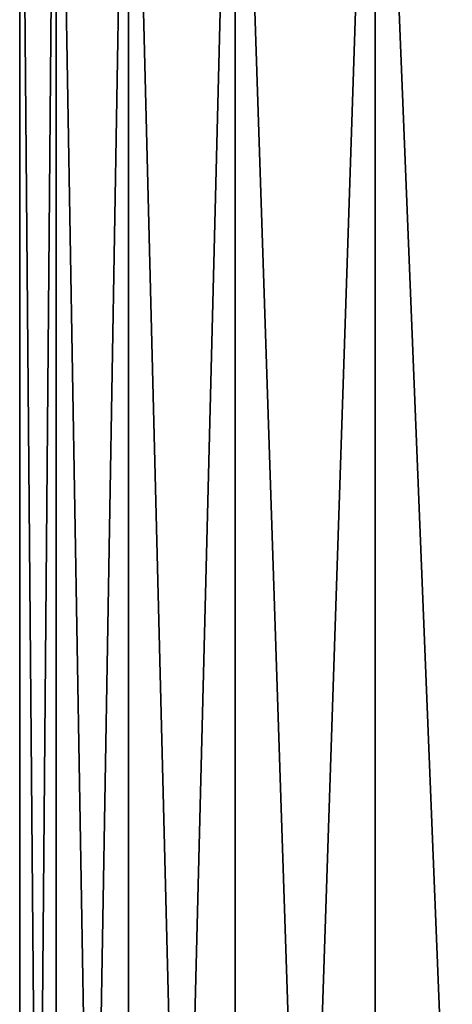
# Model space of a CAD drawing. Header units: millimetres. Extents: x -24 to 30, y -64 to 68.
# Tile 4 of 149: x 9.01 to 10.13, y -57.12 to -54.57. Entities that reach past the tile are written whole.
import ezdxf

# ---------------------------------------------------------------- set-up
doc = ezdxf.new("R2010")
doc.units = ezdxf.units.MM
doc.header["$LTSCALE"] = 52.148148
doc.layers.add('87', color=7, linetype='CONTINUOUS')

msp = doc.modelspace()

# ---------------------------------------------------------------- linework, layer by layer
at = {"layer": '87', "color": 253, "linetype": 'Continuous', "true_color": 0xaab4c3}
for points in [[(9.0118, -64, 0.3767), (9.1063, -64, 1.1243), (9.0118, -53, 0.3767), (9.0118, -64, 0.3767)], [(9.0118, -53, 0.3767), (9.1063, -64, 1.1243), (9.1063, -53, 1.1243), (9.0118, -53, 0.3767)], [(9.0118, -64, -0.3767), (9.0118, -64, 0.3767), (9.0118, -53, -0.3767), (9.0118, -64, -0.3767)], [(9.0118, -53, -0.3767), (9.0118, -64, 0.3767), (9.0118, -53, 0.3767), (9.0118, -53, -0.3767)], [(9.1063, -64, -1.1243), (9.0118, -64, -0.3767), (9.1063, -53, -1.1243), (9.1063, -64, -1.1243)], [(9.1063, -53, -1.1243), (9.0118, -64, -0.3767), (9.0118, -53, -0.3767), (9.1063, -53, -1.1243)], [(9.1063, -64, 1.1243), (9.2937, -64, 1.8541), (9.1063, -53, 1.1243), (9.1063, -64, 1.1243)], [(9.1063, -53, 1.1243), (9.2937, -64, 1.8541), (9.2937, -53, 1.8541), (9.1063, -53, 1.1243)], [(9.2937, -64, -1.8541), (9.1063, -64, -1.1243), (9.2937, -53, -1.8541), (9.2937, -64, -1.8541)], [(9.2937, -53, -1.8541), (9.1063, -64, -1.1243), (9.1063, -53, -1.1243), (9.2937, -53, -1.8541)], [(9.2937, -64, 1.8541), (9.5711, -64, 2.5547), (9.2937, -53, 1.8541), (9.2937, -64, 1.8541)], [(9.2937, -53, 1.8541), (9.5711, -64, 2.5547), (9.571, -53, 2.5547), (9.2937, -53, 1.8541)], [(9.5711, -64, -2.5547), (9.2937, -64, -1.8541), (9.571, -53, -2.5547), (9.5711, -64, -2.5547)], [(9.571, -53, -2.5547), (9.2937, -64, -1.8541), (9.2937, -53, -1.8541), (9.571, -53, -2.5547)], [(9.5711, -64, 2.5547), (9.934, -64, 3.215), (9.571, -53, 2.5547), (9.5711, -64, 2.5547)], [(9.571, -53, 2.5547), (9.934, -64, 3.215), (9.934, -53, 3.215), (9.571, -53, 2.5547)], [(9.934, -53, -3.215), (9.5711, -64, -2.5547), (9.571, -53, -2.5547), (9.934, -53, -3.215)], [(9.934, -64, -3.215), (9.5711, -64, -2.5547), (9.934, -53, -3.215), (9.934, -64, -3.215)], [(9.934, -64, 3.215), (10.3769, -64, 3.8245), (9.934, -53, 3.215), (9.934, -64, 3.215)], [(9.934, -53, 3.215), (10.3769, -64, 3.8245), (10.3769, -53, 3.8245), (9.934, -53, 3.215)], [(10.3769, -64, -3.8245), (9.934, -64, -3.215), (10.3769, -53, -3.8245), (10.3769, -64, -3.8245)], [(10.3769, -53, -3.8245), (9.934, -64, -3.215), (9.934, -53, -3.215), (10.3769, -53, -3.8245)]]:
    msp.add_3dface(points, dxfattribs=at)

doc.saveas('drawing.dxf')
